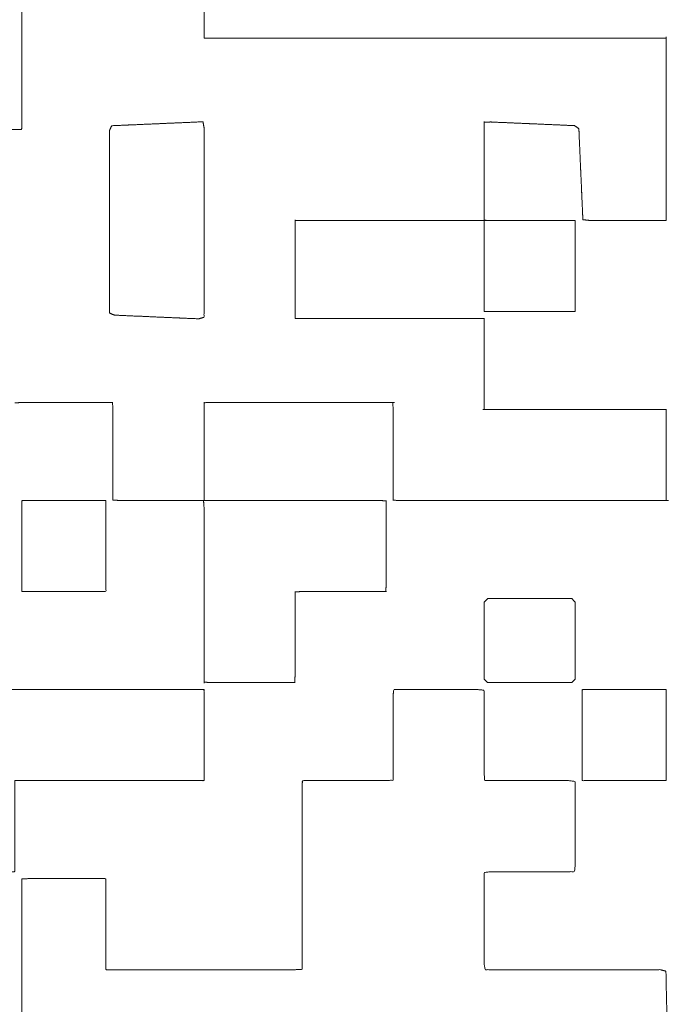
# Model space of a CAD drawing. Header units: millimetres. Extents: x 4 to 1188, y 1 to 840.
# Tile 44 of 123: x 413.11 to 413.906, y 273.614 to 274.816. Entities that reach past the tile are written whole.
import ezdxf

# ---------------------------------------------------------------- set-up
doc = ezdxf.new("R2010")
doc.units = ezdxf.units.MM
doc.layers.add('1', color=7, linetype='Continuous', true_color=0xffffff)

msp = doc.modelspace()

# ---------------------------------------------------------------- linework, layer by layer
at = {"layer": '1', "color": 154, "linetype": 'Continuous', "lineweight": 13}
for points, knots in [([(413.3344, 274.7934), (413.3344, 275.1267), (413.3344, 275.1096), (413.3344, 275.0925), (413.3344, 275.0754), (413.3344, 275.0583), (413.3344, 275.0413), (413.3344, 275.0242), (413.3344, 275.0071), (413.3344, 274.9985), (413.3344, 274.9814), (413.3344, 274.9729), (413.3344, 274.9558), (413.3344, 274.9472), (413.3344, 274.9301), (413.3344, 274.9216), (413.3344, 274.9045), (413.3344, 274.8959), (413.3344, 274.8788), (413.3344, 274.8617), (413.3344, 274.8447), (413.3344, 274.8361), (413.3344, 274.819), (413.3344, 274.8019), (413.3344, 274.7934)], [0, 0, 0.5, 0.525641, 0.551282, 0.576923, 0.602564, 0.628205, 0.653846, 0.679487, 0.692308, 0.717949, 0.730769, 0.75641, 0.769231, 0.794872, 0.807692, 0.833333, 0.846154, 0.871795, 0.897436, 0.923077, 0.935897, 0.961539, 0.98718, 1, 1]), ([(413.1122, 274.9128), (413.1122, 274.6905), (413.1122, 274.7076), (413.1122, 274.7247), (413.1122, 274.7418), (413.1122, 274.7589), (413.1122, 274.776), (413.1122, 274.7931), (413.1122, 274.8102), (413.1122, 274.8273), (413.1122, 274.8444), (413.1122, 274.8615), (413.1122, 274.8786), (413.1122, 274.8871), (413.1122, 274.9042), (413.1122, 274.9128)], [0, 0, 0.5, 0.538461, 0.576923, 0.615385, 0.653846, 0.692308, 0.730769, 0.769231, 0.807692, 0.846154, 0.884615, 0.923077, 0.942308, 0.980769, 1, 1]), ([(413.8899, 274.7933), (413.3429, 274.7933), (413.36, 274.7933), (413.3685, 274.7933), (413.3856, 274.7933), (413.4027, 274.7933), (413.4113, 274.7933), (413.4284, 274.7933), (413.4455, 274.7933), (413.4626, 274.7933), (413.4711, 274.7933), (413.4882, 274.7933), (413.5053, 274.7933), (413.5224, 274.7933), (413.5395, 274.7933), (413.548, 274.7933), (413.5651, 274.7933), (413.5822, 274.7933), (413.5993, 274.7933), (413.6079, 274.7933), (413.625, 274.7933), (413.6421, 274.7933), (413.6506, 274.7933), (413.6677, 274.7933), (413.6763, 274.7933), (413.6933, 274.7933), (413.7104, 274.7933), (413.7275, 274.7933), (413.7446, 274.7933), (413.7617, 274.7933), (413.7788, 274.7933), (413.7959, 274.7933), (413.8045, 274.7933), (413.8216, 274.7933), (413.8387, 274.7933), (413.8558, 274.7933), (413.8643, 274.7933), (413.8814, 274.7933), (413.8899, 274.7933)], [0, 0, 0.5, 0.515625, 0.523437, 0.539062, 0.554688, 0.5625, 0.578125, 0.59375, 0.609375, 0.617188, 0.632813, 0.648438, 0.664062, 0.679687, 0.6875, 0.703125, 0.71875, 0.734375, 0.742187, 0.757813, 0.773438, 0.78125, 0.796875, 0.804687, 0.820312, 0.835938, 0.851563, 0.867188, 0.882812, 0.898438, 0.914063, 0.921875, 0.9375, 0.953125, 0.96875, 0.976562, 0.992188, 1, 1]), ([(413.8984, 274.5796), (413.8984, 274.7933), (413.8984, 274.7762), (413.8984, 274.7591), (413.8984, 274.7505), (413.8984, 274.7334), (413.8984, 274.7163), (413.8984, 274.6992), (413.8984, 274.6821), (413.8984, 274.665), (413.8984, 274.6479), (413.8984, 274.6309), (413.8984, 274.6138), (413.8984, 274.6052), (413.8984, 274.5881), (413.8984, 274.5796)], [0, 0, 0.5, 0.54, 0.58, 0.6, 0.64, 0.68, 0.72, 0.76, 0.8, 0.84, 0.88, 0.92, 0.94, 0.98, 1, 1]), ([(413.1119, 274.6822), (413.0008, 274.6822), (413.0094, 274.6822), (413.0265, 274.6822), (413.0436, 274.6822), (413.0607, 274.6822), (413.0778, 274.6822), (413.0949, 274.6822), (413.1119, 274.6822)], [0, 0, 0.5, 0.538461, 0.615384, 0.692308, 0.769231, 0.846155, 0.923076, 1, 1]), ([(413.3331, 274.6915), (413.3344, 274.6843), (413.3344, 274.6757), (413.3344, 274.6585), (413.3344, 274.6414), (413.3344, 274.6328), (413.3344, 274.6157), (413.3344, 274.6071), (413.3344, 274.59), (413.3344, 274.5729), (413.3344, 274.5643), (413.3344, 274.5472), (413.3344, 274.53), (413.3344, 274.5215), (413.3344, 274.5043), (413.3344, 274.4872), (413.3344, 274.4701), (413.3344, 274.4529), (413.3281, 274.451), (413.3109, 274.4517), (413.3024, 274.4521), (413.2853, 274.4528), (413.2767, 274.4532), (413.2596, 274.454), (413.251, 274.4543), (413.2339, 274.4551), (413.2253, 274.4555), (413.219, 274.458), (413.219, 274.4751), (413.219, 274.4922), (413.219, 274.5094), (413.219, 274.5265), (413.219, 274.5436), (413.219, 274.5522), (413.219, 274.5694), (413.219, 274.5865), (413.219, 274.5951), (413.219, 274.6122), (413.219, 274.6293), (413.219, 274.6465), (413.219, 274.655), (413.219, 274.6722), (413.219, 274.6807), (413.2218, 274.6866), (413.239, 274.6874), (413.2475, 274.6877), (413.2646, 274.6885), (413.2817, 274.6892), (413.2989, 274.69), (413.316, 274.6907), (413.3331, 274.6915)], [0, 0, 0.010553, 0.022871, 0.047506, 0.072141, 0.084458, 0.109094, 0.121411, 0.146047, 0.170682, 0.182999, 0.207634, 0.232269, 0.244587, 0.269222, 0.293857, 0.318493, 0.343128, 0.352651, 0.377286, 0.389604, 0.414239, 0.426557, 0.451192, 0.463509, 0.488145, 0.500462, 0.510251, 0.534886, 0.559521, 0.584156, 0.608791, 0.633426, 0.645744, 0.670379, 0.695014, 0.707332, 0.731967, 0.756602, 0.781237, 0.793555, 0.81819, 0.830507, 0.839871, 0.864507, 0.876824, 0.90146, 0.926094, 0.95073, 0.975365, 1, 1]), ([(413.6762, 274.5712), (413.6762, 274.6908), (413.6762, 274.6823), (413.6762, 274.6652), (413.6762, 274.6481), (413.6762, 274.631), (413.6762, 274.6139), (413.6762, 274.5968), (413.6762, 274.5797), (413.6762, 274.5712)], [0, 0, 0.5, 0.535714, 0.607143, 0.678572, 0.75, 0.821428, 0.892857, 0.964285, 1, 1]), ([(413.7695, 274.6875), (413.7524, 274.6882), (413.7353, 274.689), (413.7268, 274.6893), (413.7097, 274.6901), (413.6926, 274.6908), (413.6841, 274.6912), (413.6762, 274.6908)], [0, 0, 0.183203, 0.366408, 0.458011, 0.641213, 0.824416, 0.916016, 1, 1]), ([(413.7925, 274.6659), (413.7918, 274.683), (413.7925, 274.6659), (413.7918, 274.683)], [0, 0, 0.249998, 0.749998, 1, 1]), ([(413.7936, 274.6403), (413.794, 274.6318), (413.7948, 274.6147)], [0, 0, 0.333419, 1, 1]), ([(413.7948, 274.6147), (413.7959, 274.5891), (413.7951, 274.6062), (413.7948, 274.6147)], [0, 0, 0.5, 0.833333, 1, 1]), ([(413.7963, 274.5805), (413.7966, 274.572), (413.8043, 274.5711)], [0, 0, 0.524556, 1, 1]), ([(413.4455, 274.477), (413.4455, 274.4599), (413.4455, 274.571), (413.4455, 274.5625), (413.4455, 274.5454), (413.4455, 274.5283), (413.4455, 274.5112), (413.4455, 274.4941), (413.4455, 274.477), (413.4455, 274.4599)], [0, 0, 0.038461, 0.538461, 0.576923, 0.653846, 0.730769, 0.807692, 0.884615, 0.961538, 1, 1]), ([(413.4711, 274.5711), (413.454, 274.5711), (413.6762, 274.5711), (413.6677, 274.5711), (413.6506, 274.5711), (413.6335, 274.5711), (413.6164, 274.5711), (413.6078, 274.5711), (413.5907, 274.5711), (413.5736, 274.5711), (413.5565, 274.5711), (413.548, 274.5711), (413.5309, 274.5711), (413.5138, 274.5711), (413.5052, 274.5711), (413.4881, 274.5711), (413.4711, 274.5711), (413.454, 274.5711)], [0, 0, 0.019231, 0.519231, 0.538462, 0.576923, 0.615385, 0.653846, 0.673077, 0.711539, 0.75, 0.788462, 0.807693, 0.846154, 0.884616, 0.903846, 0.942308, 0.98077, 1, 1]), ([(413.6762, 274.5455), (413.6762, 274.5626), (413.6762, 274.46), (413.6762, 274.4771), (413.6762, 274.4942), (413.6762, 274.5113), (413.6762, 274.5284), (413.6762, 274.5455), (413.6762, 274.5626)], [0, 0, 0.041667, 0.541667, 0.625001, 0.708334, 0.791667, 0.875, 0.958334, 1, 1]), ([(413.7873, 274.5711), (413.6847, 274.5711), (413.6933, 274.5711), (413.7104, 274.5711), (413.7275, 274.5711), (413.7446, 274.5711), (413.7617, 274.5711), (413.7702, 274.5711), (413.7873, 274.5711)], [0, 0, 0.5, 0.541666, 0.625, 0.708333, 0.791667, 0.875001, 0.916666, 1, 1]), ([(413.7873, 274.46), (413.7873, 274.5626), (413.7873, 274.5455), (413.7873, 274.5284), (413.7873, 274.5113), (413.7873, 274.4942), (413.7873, 274.4857), (413.7873, 274.4686), (413.7873, 274.46)], [0, 0, 0.5, 0.583333, 0.666667, 0.75, 0.833334, 0.875, 0.958333, 1, 1]), ([(413.8983, 274.5711), (413.8813, 274.5711), (413.8727, 274.5711), (413.8556, 274.5711), (413.8385, 274.5711), (413.8214, 274.5711), (413.8043, 274.5711), (413.8983, 274.5711)], [0, 0, 0.09091, 0.136364, 0.227273, 0.318183, 0.40909, 0.5, 1, 1]), ([(413.6848, 274.46), (413.7788, 274.46), (413.7617, 274.46), (413.7532, 274.46), (413.7361, 274.46), (413.719, 274.46), (413.7019, 274.46), (413.6848, 274.46)], [0, 0, 0.5, 0.59091, 0.636363, 0.727273, 0.818183, 0.909092, 1, 1]), ([(413.4456, 274.4515), (413.4627, 274.4515), (413.4798, 274.4515), (413.4969, 274.4515), (413.5054, 274.4515), (413.5225, 274.4515), (413.5396, 274.4515), (413.5482, 274.4515), (413.5653, 274.4515), (413.5824, 274.4515), (413.5995, 274.4515), (413.6166, 274.4515), (413.6251, 274.4515), (413.6422, 274.4515), (413.6593, 274.4515), (413.6678, 274.4515), (413.4456, 274.4515)], [0, 0, 0.038462, 0.076923, 0.115384, 0.134615, 0.173077, 0.211538, 0.230769, 0.269231, 0.307692, 0.346154, 0.384615, 0.403846, 0.442308, 0.480769, 0.5, 1, 1]), ([(413.6762, 274.3487), (413.6762, 274.4513), (413.6762, 274.4342), (413.6762, 274.4171), (413.6762, 274.4), (413.6762, 274.3829), (413.6762, 274.3658), (413.6762, 274.3487)], [0, 0, 0.5, 0.583334, 0.666667, 0.75, 0.833334, 0.916667, 1, 1]), ([(413.1287, 274.3489), (413.1116, 274.3489), (413.2227, 274.3489), (413.2056, 274.3489), (413.1885, 274.3489), (413.18, 274.3489), (413.1629, 274.3489), (413.1458, 274.3489), (413.1287, 274.3489), (413.1116, 274.3489)], [0, 0, 0.038462, 0.538462, 0.615385, 0.692309, 0.73077, 0.807693, 0.884616, 0.961539, 1, 1]), ([(413.3344, 274.2374), (413.3344, 274.3486), (413.3344, 274.3315), (413.3344, 274.3144), (413.3344, 274.2973), (413.3344, 274.2802), (413.3344, 274.2631), (413.3344, 274.246), (413.3344, 274.2374)], [0, 0, 0.5, 0.576923, 0.653846, 0.730769, 0.807692, 0.884615, 0.961538, 1, 1]), ([(413.3426, 274.3489), (413.5648, 274.3489), (413.5563, 274.3489), (413.5392, 274.3489), (413.5221, 274.3489), (413.505, 274.3489), (413.4964, 274.3489), (413.4793, 274.3489), (413.4623, 274.3489), (413.4452, 274.3489), (413.4366, 274.3489), (413.4195, 274.3489), (413.4024, 274.3489), (413.3853, 274.3489), (413.3682, 274.3489), (413.3511, 274.3489), (413.3426, 274.3489)], [0, 0, 0.5, 0.51923, 0.557692, 0.596154, 0.634616, 0.653846, 0.692308, 0.73077, 0.769231, 0.788462, 0.826923, 0.865385, 0.903846, 0.942308, 0.98077, 1, 1]), ([(413.2233, 274.3239), (413.2233, 274.3409), (413.2233, 274.2298), (413.2233, 274.2469), (413.2233, 274.264), (413.2233, 274.2811), (413.2233, 274.2982), (413.2233, 274.3153), (413.2233, 274.3239), (413.2233, 274.3409)], [0, 0, 0.038461, 0.538461, 0.615384, 0.692307, 0.76923, 0.846154, 0.923077, 0.961538, 1, 1]), ([(413.5651, 274.3236), (413.5651, 274.3407), (413.5651, 274.2296), (413.5651, 274.2466), (413.5651, 274.2637), (413.5651, 274.2723), (413.5651, 274.2894), (413.5651, 274.3065), (413.5651, 274.3236), (413.5651, 274.3407)], [0, 0, 0.038461, 0.538461, 0.615384, 0.692308, 0.730769, 0.807692, 0.884615, 0.961538, 1, 1]), ([(413.8901, 274.3404), (413.6764, 274.3404), (413.6935, 274.3404), (413.7106, 274.3404), (413.7277, 274.3404), (413.7362, 274.3404), (413.7533, 274.3404), (413.7704, 274.3404), (413.7875, 274.3404), (413.8046, 274.3404), (413.8217, 274.3404), (413.8388, 274.3404), (413.8559, 274.3404), (413.873, 274.3404), (413.8901, 274.3404)], [0, 0, 0.5, 0.54, 0.580001, 0.620001, 0.64, 0.680001, 0.720001, 0.76, 0.8, 0.84, 0.88, 0.920001, 0.96, 1, 1]), ([(413.8984, 274.2376), (413.8984, 274.3402), (413.8984, 274.3231), (413.8984, 274.306), (413.8984, 274.2889), (413.8984, 274.2718), (413.8984, 274.2547), (413.8984, 274.2376)], [0, 0, 0.5, 0.583333, 0.666667, 0.75, 0.833333, 0.916666, 1, 1]), ([(413.1122, 274.2293), (413.1122, 274.2122), (413.1122, 274.2036), (413.1122, 274.1865), (413.1122, 274.1694), (413.1122, 274.1609), (413.1122, 274.1438), (413.1122, 274.1267), (413.1122, 274.1182), (413.1293, 274.1182), (413.1464, 274.1182), (413.1549, 274.1182), (413.172, 274.1182), (413.1806, 274.1182), (413.1977, 274.1182), (413.2147, 274.1182), (413.2147, 274.1353), (413.2147, 274.1523), (413.2147, 274.1694), (413.2147, 274.1865), (413.2147, 274.2036), (413.2147, 274.2207), (413.2147, 274.2293), (413.1977, 274.2293), (413.1806, 274.2293), (413.172, 274.2293), (413.1549, 274.2293), (413.1378, 274.2293), (413.1207, 274.2293), (413.1122, 274.2293), (413.1122, 274.2122)], [0, 0, 0.02, 0.04, 0.08, 0.12, 0.14, 0.18, 0.22, 0.24, 0.28, 0.319999, 0.34, 0.379999, 0.4, 0.439999, 0.48, 0.52, 0.56, 0.6, 0.639999, 0.68, 0.719999, 0.74, 0.78, 0.82, 0.84, 0.879999, 0.92, 0.96, 0.98, 1, 1]), ([(413.2313, 274.2293), (413.3338, 274.2293), (413.3253, 274.2293), (413.3082, 274.2293), (413.2911, 274.2293), (413.274, 274.2293), (413.2569, 274.2293), (413.2398, 274.2293), (413.2313, 274.2293)], [0, 0, 0.5, 0.541666, 0.625, 0.708332, 0.791666, 0.875, 0.958334, 1, 1]), ([(413.3348, 274.2293), (413.3519, 274.2293), (413.369, 274.2293), (413.3861, 274.2293), (413.4032, 274.2293), (413.4202, 274.2293), (413.4373, 274.2293), (413.4459, 274.2293), (413.463, 274.2293), (413.4801, 274.2293), (413.4972, 274.2293), (413.5143, 274.2293), (413.5228, 274.2293), (413.5399, 274.2293), (413.5485, 274.2293), (413.3348, 274.2293)], [0, 0, 0.04, 0.079999, 0.12, 0.16, 0.2, 0.239999, 0.26, 0.3, 0.339999, 0.379999, 0.419999, 0.439999, 0.479999, 0.5, 1, 1]), ([(413.5566, 274.1263), (413.5566, 274.2288), (413.5566, 274.2117), (413.5566, 274.1947), (413.5566, 274.1776), (413.5566, 274.169), (413.5566, 274.1519), (413.5566, 274.1348), (413.5566, 274.1263)], [0, 0, 0.5, 0.583333, 0.666667, 0.75, 0.791666, 0.875, 0.958333, 1, 1]), ([(413.5734, 274.2293), (413.8982, 274.2293), (413.8811, 274.2293), (413.8726, 274.2293), (413.8555, 274.2293), (413.8384, 274.2293), (413.8213, 274.2293), (413.8042, 274.2293), (413.7871, 274.2293), (413.77, 274.2293), (413.7529, 274.2293), (413.7358, 274.2293), (413.7187, 274.2293), (413.7016, 274.2293), (413.6845, 274.2293), (413.676, 274.2293), (413.6589, 274.2293), (413.6418, 274.2293), (413.6247, 274.2293), (413.6076, 274.2293), (413.599, 274.2293), (413.5819, 274.2293), (413.5734, 274.2293)], [0, 0, 0.5, 0.526316, 0.539473, 0.56579, 0.592106, 0.618421, 0.644737, 0.671053, 0.697369, 0.723684, 0.75, 0.776316, 0.802632, 0.828947, 0.842105, 0.868421, 0.894737, 0.921053, 0.947368, 0.960526, 0.986842, 1, 1]), ([(413.3344, 274.2042), (413.3344, 274.2213), (413.3344, 274.0076), (413.3344, 274.0247), (413.3344, 274.0418), (413.3344, 274.0503), (413.3344, 274.0674), (413.3344, 274.0845), (413.3344, 274.1016), (413.3344, 274.1187), (413.3344, 274.1358), (413.3344, 274.1529), (413.3344, 274.17), (413.3344, 274.1871), (413.3344, 274.2042), (413.3344, 274.2213)], [0, 0, 0.02, 0.52, 0.56, 0.6, 0.62, 0.66, 0.7, 0.74, 0.78, 0.82, 0.86, 0.9, 0.94, 0.98, 1, 1]), ([(413.4455, 274.0151), (413.4455, 274.1177), (413.4455, 274.1006), (413.4455, 274.0835), (413.4455, 274.075), (413.4455, 274.0579), (413.4455, 274.0408), (413.4455, 274.0237), (413.4455, 274.0151)], [0, 0, 0.5, 0.583334, 0.666666, 0.708333, 0.791667, 0.874999, 0.958333, 1, 1]), ([(413.4536, 274.1182), (413.5562, 274.1182), (413.5476, 274.1182), (413.5305, 274.1182), (413.5134, 274.1182), (413.4963, 274.1182), (413.4878, 274.1182), (413.4707, 274.1182), (413.4536, 274.1182)], [0, 0, 0.5, 0.541666, 0.625, 0.708333, 0.791667, 0.833333, 0.916666, 1, 1]), ([(413.6762, 274.1053), (413.6762, 274.0882), (413.6762, 274.0797), (413.6762, 274.0626), (413.6762, 274.0455), (413.6762, 274.0284), (413.6762, 274.0113), (413.6805, 274.0071), (413.6891, 274.0071), (413.7062, 274.0071), (413.7147, 274.0071), (413.7318, 274.0071), (413.7489, 274.0071), (413.766, 274.0071), (413.7831, 274.0071), (413.7873, 274.0113), (413.7873, 274.0284), (413.7873, 274.037), (413.7873, 274.0541), (413.7873, 274.0712), (413.7873, 274.0882), (413.7873, 274.1053), (413.7831, 274.1096), (413.7745, 274.1096), (413.7574, 274.1096), (413.7403, 274.1096), (413.7232, 274.1096), (413.7062, 274.1096), (413.6891, 274.1096), (413.6805, 274.1096), (413.6762, 274.1053)], [0, 0, 0.04096, 0.06144, 0.102399, 0.143359, 0.184319, 0.225279, 0.239761, 0.26024, 0.3012, 0.32168, 0.36264, 0.403599, 0.444559, 0.485519, 0.5, 0.54096, 0.56144, 0.6024, 0.643359, 0.684319, 0.725279, 0.73976, 0.76024, 0.801199, 0.84216, 0.88312, 0.924079, 0.965039, 0.985518, 1, 1]), ([(413.9023, 273.4494), (413.9, 273.5606), (413.8998, 273.5692), (413.8994, 273.5863), (413.8991, 273.6034), (413.8987, 273.6205), (413.8985, 273.629), (413.8982, 273.6461), (413.898, 273.6547), (413.8914, 273.6567), (413.8743, 273.6567), (413.8572, 273.6567), (413.8401, 273.6567), (413.8229, 273.6567), (413.8144, 273.6567), (413.7973, 273.6567), (413.7802, 273.6567), (413.7631, 273.6567), (413.746, 273.6567), (413.7288, 273.6567), (413.7117, 273.6567), (413.6946, 273.6567), (413.6775, 273.6567), (413.6762, 273.6639), (413.6762, 273.681), (413.6762, 273.6982), (413.6762, 273.7153), (413.6762, 273.7324), (413.6762, 273.7495), (413.6762, 273.7666), (413.6762, 273.7751), (413.6836, 273.7763), (413.6922, 273.7763), (413.7093, 273.7763), (413.7264, 273.7763), (413.7435, 273.7763), (413.7606, 273.7763), (413.7777, 273.7763), (413.7863, 273.7763), (413.7873, 273.7838), (413.7873, 273.7923), (413.7873, 273.8095), (413.7873, 273.818), (413.7873, 273.8351), (413.7873, 273.8522), (413.7873, 273.8693), (413.7873, 273.8864), (413.7798, 273.8874), (413.7626, 273.8874), (413.7455, 273.8874), (413.737, 273.8874), (413.7199, 273.8874), (413.7028, 273.8874), (413.6942, 273.8874), (413.6771, 273.8874), (413.6762, 273.8951), (413.6762, 273.9037), (413.6762, 273.9208), (413.6762, 273.9293), (413.6762, 273.9464), (413.6762, 273.9635), (413.6762, 273.9806), (413.6762, 273.9977), (413.6685, 273.9985), (413.6599, 273.9985), (413.6428, 273.9985), (413.6342, 273.9985), (413.6171, 273.9985), (413.6, 273.9985), (413.5829, 273.9985), (413.5658, 273.9985), (413.5651, 273.9906), (413.5651, 273.9735), (413.5651, 273.9564), (413.5651, 273.9393), (413.5651, 273.9307), (413.5651, 273.9136), (413.5651, 273.9051), (413.5651, 273.888), (413.5571, 273.8874), (413.5486, 273.8874), (413.5315, 273.8874), (413.5229, 273.8874), (413.5058, 273.8874), (413.4973, 273.8874), (413.4802, 273.8874), (413.4716, 273.8874), (413.4545, 273.8874), (413.454, 273.8793), (413.454, 273.8708), (413.454, 273.8537), (413.454, 273.8451), (413.454, 273.828), (413.454, 273.8109), (413.454, 273.7938), (413.454, 273.7852), (413.454, 273.7681), (413.454, 273.7596), (413.454, 273.7425), (413.454, 273.7253), (413.454, 273.7082), (413.454, 273.6911), (413.454, 273.674), (413.454, 273.6569), (413.4457, 273.6567), (413.4372, 273.6567), (413.4201, 273.6567), (413.403, 273.6567), (413.3859, 273.6567), (413.3687, 273.6567), (413.3516, 273.6567), (413.3345, 273.6567), (413.326, 273.6567), (413.3089, 273.6567), (413.2918, 273.6567), (413.2832, 273.6567), (413.2661, 273.6567), (413.249, 273.6567), (413.2319, 273.6567), (413.2148, 273.6567), (413.2147, 273.6652), (413.2147, 273.6823), (413.2147, 273.6994), (413.2147, 273.7165), (413.2147, 273.7336), (413.2147, 273.7507), (413.2147, 273.7593), (413.2147, 273.7678), (413.1976, 273.7678), (413.1805, 273.7678), (413.1719, 273.7678), (413.1548, 273.7678), (413.1377, 273.7678), (413.1206, 273.7678), (413.1122, 273.7676), (413.1122, 273.7505), (413.1122, 273.7334), (413.1122, 273.7163), (413.1122, 273.6992), (413.1122, 273.6821), (413.1122, 273.665), (413.1122, 273.6478), (413.1122, 273.6307), (413.1122, 273.6136), (413.1122, 273.6051), (413.1122, 273.588), (413.1122, 273.5794), (413.1122, 273.5623), (413.1122, 273.5537), (413.1126, 273.5456), (413.1297, 273.5456), (413.1382, 273.5456), (413.1553, 273.5456), (413.1724, 273.5456), (413.1895, 273.5456), (413.2067, 273.5456), (413.2152, 273.5456), (413.2233, 273.5451), (413.2233, 273.528), (413.2233, 273.5109), (413.2233, 273.4938), (413.2233, 273.4767), (413.2233, 273.4596), (413.2233, 273.4424), (413.2233, 273.4339), (413.2233, 273.4168), (413.2233, 273.3997), (413.2233, 273.3826), (413.2233, 273.3655), (413.2233, 273.3484), (413.2233, 273.3312), (413.2233, 273.3227), (413.2226, 273.3148), (413.2055, 273.3148), (413.1969, 273.3148), (413.1798, 273.3148), (413.1627, 273.3148), (413.1542, 273.3148), (413.1371, 273.3148), (413.12, 273.3148), (413.1029, 273.3148), (413.0857, 273.3148), (413.0686, 273.3148), (413.0601, 273.3148), (413.043, 273.3148), (413.0344, 273.3148), (413.0173, 273.3148), (413.0002, 273.3148), (412.9925, 273.3157), (412.9925, 273.3328), (412.9925, 273.3499), (412.9925, 273.367), (412.9925, 273.3841), (412.9925, 273.4013), (412.9925, 273.4098), (412.9925, 273.4269), (412.9925, 273.444), (412.9925, 273.4611), (412.9925, 273.4782), (412.9925, 273.4953), (412.9925, 273.5125), (412.9925, 273.5296), (412.9925, 273.5381), (412.9914, 273.5456), (412.9829, 273.5456), (412.9658, 273.5456), (412.9487, 273.5456), (412.9401, 273.5456), (412.923, 273.5456), (412.9059, 273.5456), (412.8888, 273.5456), (412.8717, 273.5456), (412.8631, 273.5456), (412.846, 273.5456), (412.8289, 273.5456), (412.8118, 273.5456), (412.7947, 273.5456), (412.7861, 273.5456), (412.769, 273.5456), (412.7519, 273.5456), (412.7348, 273.5456), (412.7263, 273.5456), (412.7092, 273.5456), (412.692, 273.5456), (412.6749, 273.5456), (412.6578, 273.5456), (412.6507, 273.5441), (412.6507, 273.527), (412.6507, 273.5185), (412.6507, 273.5014), (412.6507, 273.4843), (412.6507, 273.4757), (412.6507, 273.4586), (412.6507, 273.4415), (412.6522, 273.4345), (412.6608, 273.4345), (412.6779, 273.4345), (412.695, 273.4345), (412.7121, 273.4345), (412.7206, 273.4345), (412.7378, 273.4345), (412.7549, 273.4345), (412.7634, 273.4345), (412.7703, 273.4328), (412.7703, 273.4157), (412.7703, 273.3986), (412.7703, 273.3815), (412.7703, 273.3644), (412.7703, 273.3473), (412.7703, 273.3387), (412.7703, 273.3216), (412.7686, 273.3148), (412.7515, 273.3148), (412.7344, 273.3148), (412.7258, 273.3148), (412.7087, 273.3148), (412.6916, 273.3148), (412.6831, 273.3148), (412.666, 273.3148), (412.6574, 273.3148), (412.6507, 273.3167), (412.6507, 273.3338), (412.6507, 273.3509), (412.6507, 273.368), (412.6507, 273.3765), (412.6507, 273.3937), (412.6507, 273.4108), (412.6507, 273.4193), (412.6487, 273.4259), (412.6402, 273.4259), (412.6231, 273.4259), (412.606, 273.4259), (412.5889, 273.4259), (412.5718, 273.4259), (412.5546, 273.4259), (412.5375, 273.4259), (412.5204, 273.4259), (412.5033, 273.4259), (412.4862, 273.4259), (412.4691, 273.4259), (412.452, 273.4259), (412.4349, 273.4259), (412.4285, 273.4238), (412.4285, 273.4067), (412.4285, 273.3895), (412.4285, 273.3724), (412.4285, 273.3639), (412.4285, 273.3468), (412.4285, 273.3297), (412.4307, 273.3234), (412.4478, 273.3234), (412.4564, 273.3234), (412.4735, 273.3234), (412.4821, 273.3234), (412.4992, 273.3234), (412.5163, 273.3234), (412.5334, 273.3234), (412.5396, 273.321), (412.5396, 273.3039), (412.5396, 273.2868), (412.5396, 273.2782), (412.5396, 273.2611), (412.5396, 273.244), (412.5396, 273.2269), (412.5396, 273.2098), (412.5421, 273.2037), (412.5506, 273.2037), (412.5677, 273.2037), (412.5848, 273.2037), (412.5934, 273.2037), (412.6105, 273.2037), (412.6276, 273.2037), (412.6447, 273.2037), (412.6507, 273.2012), (412.6507, 273.1926), (412.6507, 273.1755), (412.6507, 273.1584), (412.6507, 273.1413), (412.6507, 273.1242), (412.6507, 273.1156), (412.6507, 273.0985), (412.6534, 273.0926), (412.6619, 273.0926), (412.679, 273.0926), (412.6961, 273.0926), (412.7047, 273.0926), (412.7218, 273.0926), (412.7389, 273.0926), (412.756, 273.0926), (412.7646, 273.0926), (412.7703, 273.0898), (412.7703, 273.0727), (412.7703, 273.0556), (412.7703, 273.0385), (412.7703, 273.0214), (412.7703, 273.0043), (412.7703, 272.9872), (412.7732, 272.9815), (412.7818, 272.9815), (412.7989, 272.9815), (412.816, 272.9815), (412.8331, 272.9815), (412.8502, 272.9815), (412.8673, 272.9815), (412.8729, 272.9845), (412.8729, 273.0016), (412.8729, 273.0101), (412.8729, 273.0273), (412.8729, 273.0358), (412.8729, 273.0529), (412.8729, 273.07), (412.8729, 273.0871), (412.876, 273.0926), (412.8845, 273.0926), (412.9016, 273.0926), (412.9187, 273.0926), (412.9273, 273.0926), (412.9444, 273.0926), (412.953, 273.0926), (412.9701, 273.0926), (412.9872, 273.0926), (412.9925, 273.0958), (412.9925, 273.1129), (412.9925, 273.13), (412.9925, 273.1471), (412.9925, 273.1642), (412.9925, 273.1813), (412.9925, 273.1984), (412.9958, 273.2037), (413.0129, 273.2037), (413.0215, 273.2037), (413.0386, 273.2037), (413.0557, 273.2037), (413.0728, 273.2037), (413.0899, 273.2037), (413.107, 273.2037), (413.1122, 273.2003), (413.1122, 273.1832), (413.1122, 273.1747), (413.1122, 273.1576), (413.1122, 273.1404), (413.1122, 273.1319), (413.1122, 273.1148), (413.1122, 273.0977), (413.1157, 273.0926), (413.1328, 273.0926), (413.1413, 273.0926), (413.1585, 273.0926), (413.1756, 273.0926), (413.1841, 273.0926), (413.2012, 273.0926), (413.2183, 273.0926), (413.2233, 273.089), (413.2233, 273.0805), (413.2233, 273.0634), (413.2233, 273.0462), (413.2233, 273.0291), (413.2233, 273.012), (413.2233, 273.0035), (413.2233, 272.9864), (413.227, 272.9815), (413.2355, 272.9815), (413.2527, 272.9815), (413.2612, 272.9815), (413.2783, 272.9815), (413.2954, 272.9815), (413.3125, 272.9815), (413.3296, 272.9815), (413.3344, 272.9853), (413.3344, 273.0024), (413.3344, 273.0195), (413.3344, 273.0366), (413.3344, 273.0537), (413.3344, 273.0709), (413.3344, 273.088), (413.3383, 273.0926), (413.3554, 273.0926), (413.3725, 273.0926), (413.3896, 273.0926), (413.4067, 273.0926), (413.4238, 273.0926), (413.4409, 273.0926), (413.4455, 273.0966), (413.4455, 273.1137), (413.4455, 273.1308), (413.4455, 273.1479), (413.4455, 273.1651), (413.4455, 273.1822), (413.4455, 273.1993), (413.4414, 273.2037), (413.4243, 273.2037), (413.4072, 273.2037), (413.3901, 273.2037), (413.373, 273.2037), (413.3558, 273.2037), (413.3387, 273.2037), (413.3344, 273.2079), (413.3344, 273.2165), (413.3344, 273.2336), (413.3344, 273.2507), (413.3344, 273.2678), (413.3344, 273.2849), (413.3344, 273.302), (413.3344, 273.3191), (413.3387, 273.3234), (413.3558, 273.3234), (413.3729, 273.3234), (413.39, 273.3234), (413.4071, 273.3234), (413.4157, 273.3234), (413.4328, 273.3234), (413.4499, 273.3234), (413.4585, 273.3234), (413.4756, 273.3234), (413.4927, 273.3234), (413.5098, 273.3234), (413.5183, 273.3234), (413.5355, 273.3234), (413.5526, 273.3234), (413.5566, 273.3279), (413.5566, 273.3364), (413.5566, 273.3535), (413.5566, 273.3707), (413.5566, 273.3878), (413.5566, 273.4049), (413.5566, 273.422), (413.552, 273.4259), (413.5349, 273.4259), (413.5178, 273.4259), (413.5007, 273.4259), (413.4835, 273.4259), (413.4664, 273.4259), (413.4493, 273.4259), (413.4455, 273.4306), (413.4455, 273.4392), (413.4455, 273.4563), (413.4455, 273.4734), (413.4455, 273.4905), (413.4455, 273.5076), (413.4455, 273.5247), (413.4455, 273.5418), (413.4503, 273.5456), (413.4674, 273.5456), (413.4845, 273.5456), (413.5016, 273.5456), (413.5102, 273.5456), (413.5273, 273.5456), (413.5444, 273.5456), (413.5615, 273.5456), (413.5786, 273.5456), (413.5957, 273.5456), (413.6128, 273.5456), (413.63, 273.5456), (413.6471, 273.5456), (413.6642, 273.5456), (413.6727, 273.5456), (413.6898, 273.5456), (413.7069, 273.5456), (413.724, 273.5456), (413.7412, 273.5456), (413.7583, 273.5456), (413.7754, 273.5456), (413.7925, 273.5456), (413.7965, 273.5412), (413.7957, 273.5241), (413.7954, 273.5156), (413.7946, 273.4985), (413.7942, 273.4899), (413.7935, 273.4728), (413.7927, 273.4557), (413.792, 273.4386), (413.7915, 273.4302), (413.783, 273.4298), (413.7659, 273.4291), (413.7488, 273.4283), (413.7317, 273.4276), (413.7146, 273.4268), (413.7061, 273.4264), (413.689, 273.4257), (413.6804, 273.4253), (413.6762, 273.4208), (413.6762, 273.4122), (413.6762, 273.3951), (413.6762, 273.378), (413.6762, 273.3609), (413.6762, 273.3438), (413.6762, 273.3267), (413.6815, 273.3234), (413.6986, 273.3234), (413.7157, 273.3234), (413.7328, 273.3234), (413.7499, 273.3234), (413.767, 273.3234), (413.7841, 273.3234), (413.8012, 273.3234), (413.8183, 273.3234), (413.8354, 273.3234), (413.8526, 273.3234), (413.8697, 273.3234), (413.8868, 273.3234), (413.9039, 273.3234), (413.921, 273.3234), (413.9381, 273.3234), (413.9466, 273.3234), (413.9638, 273.3234), (413.9809, 273.3234), (413.9894, 273.3234), (414.0065, 273.3234), (414.0151, 273.3234), (414.0181, 273.3289), (414.0181, 273.346), (414.0181, 273.3546), (414.0181, 273.3717), (414.0181, 273.3888), (414.0181, 273.4059), (414.0181, 273.423), (414.0117, 273.4254), (413.9946, 273.4262), (413.986, 273.4265), (413.9689, 273.4273), (413.9604, 273.4277), (413.9433, 273.4284), (413.9262, 273.4292), (413.9091, 273.4299), (413.9027, 273.4323), (413.9023, 273.4494), (413.9, 273.5606)], [0, 0, 0.00207, 0.003106, 0.005176, 0.007247, 0.009317, 0.010352, 0.012423, 0.013458, 0.014294, 0.016364, 0.018435, 0.020505, 0.022576, 0.023611, 0.025681, 0.027752, 0.029822, 0.031893, 0.033963, 0.036034, 0.038104, 0.040175, 0.041068, 0.043139, 0.045209, 0.04728, 0.04935, 0.051421, 0.053491, 0.054526, 0.055431, 0.056466, 0.058536, 0.060607, 0.062677, 0.064748, 0.066818, 0.067853, 0.068768, 0.069803, 0.071874, 0.072909, 0.07498, 0.07705, 0.079121, 0.081191, 0.082116, 0.084187, 0.086257, 0.087293, 0.089363, 0.091434, 0.092469, 0.094539, 0.095475, 0.096511, 0.098581, 0.099616, 0.101687, 0.103757, 0.105828, 0.107898, 0.108845, 0.10988, 0.111951, 0.112986, 0.115057, 0.117127, 0.119198, 0.121268, 0.122226, 0.124297, 0.126367, 0.128438, 0.129473, 0.131543, 0.132579, 0.134649, 0.135619, 0.136654, 0.138724, 0.13976, 0.14183, 0.142865, 0.144936, 0.145971, 0.148041, 0.149022, 0.150058, 0.152128, 0.153163, 0.155234, 0.157304, 0.159375, 0.16041, 0.162481, 0.163516, 0.165586, 0.167657, 0.169727, 0.171798, 0.173868, 0.175939, 0.176944, 0.177979, 0.18005, 0.18212, 0.184191, 0.186261, 0.188332, 0.190402, 0.191438, 0.193508, 0.195579, 0.196614, 0.198684, 0.200755, 0.202825, 0.204896, 0.205927, 0.207998, 0.210068, 0.212139, 0.214209, 0.21628, 0.217315, 0.218342, 0.220412, 0.222483, 0.223518, 0.225588, 0.227659, 0.229729, 0.230745, 0.232815, 0.234886, 0.236956, 0.239027, 0.241097, 0.243168, 0.245238, 0.247309, 0.249379, 0.250414, 0.252485, 0.25352, 0.255591, 0.256626, 0.257617, 0.259688, 0.260723, 0.262794, 0.264864, 0.266935, 0.269005, 0.27004, 0.27102, 0.273091, 0.275161, 0.277232, 0.279302, 0.281373, 0.283443, 0.284478, 0.286549, 0.288619, 0.29069, 0.29276, 0.294831, 0.296901, 0.297937, 0.298893, 0.300963, 0.301999, 0.304069, 0.30614, 0.307175, 0.309245, 0.311316, 0.313386, 0.315457, 0.317527, 0.318562, 0.320633, 0.321668, 0.323739, 0.325809, 0.326743, 0.328813, 0.330884, 0.332954, 0.335024, 0.337095, 0.33813, 0.340201, 0.342271, 0.344342, 0.346412, 0.348483, 0.350553, 0.352624, 0.353659, 0.35457, 0.355605, 0.357676, 0.359746, 0.360782, 0.362852, 0.364923, 0.366993, 0.369064, 0.370099, 0.372169, 0.37424, 0.37631, 0.378381, 0.379416, 0.381487, 0.383557, 0.385627, 0.386663, 0.388733, 0.390804, 0.392874, 0.394945, 0.395825, 0.397896, 0.398931, 0.401001, 0.403072, 0.404107, 0.406178, 0.408248, 0.409119, 0.410154, 0.412225, 0.414295, 0.416366, 0.417401, 0.419471, 0.421542, 0.422577, 0.423438, 0.425508, 0.427579, 0.429649, 0.43172, 0.43379, 0.434826, 0.436896, 0.437747, 0.439818, 0.441888, 0.442923, 0.444994, 0.447064, 0.4481, 0.45017, 0.451205, 0.452047, 0.454118, 0.456188, 0.458258, 0.459294, 0.461364, 0.463435, 0.46447, 0.465303, 0.466338, 0.468409, 0.470479, 0.47255, 0.47462, 0.476691, 0.478761, 0.480832, 0.482902, 0.484973, 0.487043, 0.489114, 0.491184, 0.492001, 0.494072, 0.496142, 0.498213, 0.499248, 0.501319, 0.503389, 0.504199, 0.50627, 0.507305, 0.509375, 0.510411, 0.512481, 0.514552, 0.516622, 0.517425, 0.519495, 0.521566, 0.522601, 0.524672, 0.526742, 0.528813, 0.530883, 0.531678, 0.532714, 0.534784, 0.536855, 0.53789, 0.53996, 0.542031, 0.544101, 0.54489, 0.545925, 0.547996, 0.550066, 0.552137, 0.554207, 0.555242, 0.557313, 0.558095, 0.55913, 0.561201, 0.563271, 0.564307, 0.566377, 0.568448, 0.570518, 0.571553, 0.572329, 0.5744, 0.57647, 0.578541, 0.580611, 0.582682, 0.584752, 0.585523, 0.586558, 0.588628, 0.590699, 0.592769, 0.59484, 0.59691, 0.597676, 0.599746, 0.600781, 0.602852, 0.603887, 0.605958, 0.608028, 0.610099, 0.610859, 0.611894, 0.613965, 0.616035, 0.617071, 0.619141, 0.620176, 0.622247, 0.624317, 0.625073, 0.627143, 0.629214, 0.631284, 0.633355, 0.635425, 0.637496, 0.638247, 0.640318, 0.641353, 0.643424, 0.645494, 0.647565, 0.649635, 0.651706, 0.652453, 0.654524, 0.655559, 0.657629, 0.6597, 0.660735, 0.662805, 0.664876, 0.66562, 0.667691, 0.668726, 0.670796, 0.672867, 0.673902, 0.675973, 0.678043, 0.678784, 0.679819, 0.68189, 0.68396, 0.686031, 0.688101, 0.689137, 0.691207, 0.691946, 0.692981, 0.695052, 0.696087, 0.698157, 0.700228, 0.702298, 0.704369, 0.705105, 0.707176, 0.709246, 0.711317, 0.713387, 0.715458, 0.717528, 0.718263, 0.720334, 0.722404, 0.724475, 0.726545, 0.728615, 0.730686, 0.73142, 0.73349, 0.73556, 0.737631, 0.739701, 0.741772, 0.743842, 0.744575, 0.746645, 0.748716, 0.750786, 0.752857, 0.754927, 0.756998, 0.75773, 0.758765, 0.760836, 0.762906, 0.764977, 0.767047, 0.769118, 0.771188, 0.77192, 0.773991, 0.776061, 0.778132, 0.780202, 0.781237, 0.783308, 0.785378, 0.786414, 0.788484, 0.790555, 0.792625, 0.79366, 0.795731, 0.797801, 0.798535, 0.79957, 0.80164, 0.803711, 0.805781, 0.807852, 0.809922, 0.810657, 0.812727, 0.814797, 0.816868, 0.818938, 0.821009, 0.823079, 0.823815, 0.824851, 0.826921, 0.828992, 0.831062, 0.833133, 0.835203, 0.837273, 0.838012, 0.840082, 0.842153, 0.844223, 0.845258, 0.847329, 0.849399, 0.85147, 0.85354, 0.855611, 0.857681, 0.859752, 0.861822, 0.863893, 0.864928, 0.866998, 0.869069, 0.871139, 0.87321, 0.87528, 0.877351, 0.879421, 0.880137, 0.882208, 0.883243, 0.885313, 0.886349, 0.888419, 0.89049, 0.89256, 0.893586, 0.894621, 0.896691, 0.898762, 0.900832, 0.902903, 0.903938, 0.906009, 0.907044, 0.907792, 0.908827, 0.910898, 0.912968, 0.915039, 0.917109, 0.91918, 0.91993, 0.922, 0.924071, 0.926141, 0.928212, 0.930282, 0.932353, 0.934423, 0.936494, 0.938564, 0.940634, 0.942705, 0.944775, 0.946846, 0.948916, 0.950987, 0.952022, 0.954093, 0.956163, 0.957198, 0.959269, 0.960304, 0.961068, 0.963138, 0.964173, 0.966244, 0.968314, 0.970385, 0.972455, 0.973285, 0.975355, 0.97639, 0.978461, 0.979496, 0.981566, 0.983637, 0.985707, 0.986542, 0.988612, 1, 1]), ([(412.9925, 273.9985), (412.9925, 273.9814), (412.9925, 273.9729), (412.9925, 273.9558), (412.9925, 273.9387), (412.9925, 273.9301), (412.9925, 273.9131), (412.9925, 273.9045), (412.9925, 273.8874), (412.9925, 273.8703), (412.9925, 273.8532), (412.9925, 273.8361), (412.9925, 273.819), (412.9925, 273.802), (412.9925, 273.7849), (412.9925, 273.7763), (413.0096, 273.7763), (413.0267, 273.7763), (413.0438, 273.7763), (413.0609, 273.7763), (413.078, 273.7763), (413.0951, 273.7763), (413.1036, 273.7763), (413.1036, 273.7934), (413.1036, 273.8105), (413.1036, 273.819), (413.1036, 273.8361), (413.1036, 273.8532), (413.1036, 273.8618), (413.1036, 273.8789), (413.1036, 273.8874), (413.1122, 273.8874), (413.1293, 273.8874), (413.1464, 273.8874), (413.1549, 273.8874), (413.172, 273.8874), (413.1806, 273.8874), (413.1977, 273.8874), (413.2147, 273.8874), (413.2318, 273.8874), (413.2489, 273.8874), (413.2575, 273.8874), (413.2746, 273.8874), (413.2831, 273.8874), (413.3002, 273.8874), (413.3088, 273.8874), (413.3258, 273.8874), (413.3344, 273.8874), (413.3344, 273.896), (413.3344, 273.9131), (413.3344, 273.9301), (413.3344, 273.9472), (413.3344, 273.9643), (413.3344, 273.9814), (413.3344, 273.9985), (413.3258, 273.9985), (413.3088, 273.9985), (413.3002, 273.9985), (413.2831, 273.9985), (413.2746, 273.9985), (413.2575, 273.9985), (413.2404, 273.9985), (413.2233, 273.9985), (413.2062, 273.9985), (413.1977, 273.9985), (413.1806, 273.9985), (413.172, 273.9985), (413.1549, 273.9985), (413.1464, 273.9985), (413.1293, 273.9985), (413.1207, 273.9985), (413.1036, 273.9985), (413.0951, 273.9985), (413.078, 273.9985), (413.0695, 273.9985), (413.0524, 273.9985), (413.0438, 273.9985), (413.0267, 273.9985), (413.0182, 273.9985), (413.0011, 273.9985), (412.9925, 273.9985), (412.9925, 273.9814)], [0, 0, 0.007576, 0.015151, 0.030303, 0.045454, 0.05303, 0.068182, 0.075758, 0.090909, 0.10606, 0.121212, 0.136364, 0.151515, 0.166667, 0.181818, 0.189394, 0.204545, 0.219697, 0.234848, 0.25, 0.265152, 0.280303, 0.287879, 0.30303, 0.318182, 0.325758, 0.340909, 0.356061, 0.363636, 0.378788, 0.386364, 0.393939, 0.409091, 0.424242, 0.431818, 0.446969, 0.454545, 0.469697, 0.484848, 0.5, 0.515151, 0.522727, 0.537879, 0.545454, 0.560606, 0.568182, 0.583333, 0.590909, 0.598485, 0.613636, 0.628788, 0.643939, 0.659091, 0.674242, 0.689394, 0.69697, 0.712121, 0.719697, 0.734848, 0.742424, 0.757576, 0.772727, 0.787879, 0.80303, 0.810606, 0.825757, 0.833333, 0.848485, 0.856061, 0.871212, 0.878788, 0.893939, 0.901515, 0.916666, 0.924242, 0.939394, 0.94697, 0.962121, 0.969697, 0.984848, 0.992424, 1, 1]), ([(413.3424, 274.0071), (413.445, 274.0071), (413.4365, 274.0071), (413.4194, 274.0071), (413.4023, 274.0071), (413.3852, 274.0071), (413.3766, 274.0071), (413.3595, 274.0071), (413.3424, 274.0071)], [0, 0, 0.5, 0.541666, 0.625, 0.708333, 0.791667, 0.833333, 0.916666, 1, 1]), ([(413.7959, 273.9985), (413.7959, 273.9814), (413.7959, 273.9729), (413.7959, 273.9558), (413.7959, 273.9387), (413.7959, 273.9301), (413.7959, 273.9131), (413.7959, 273.9045), (413.7959, 273.8874), (413.813, 273.8874), (413.8301, 273.8874), (413.8472, 273.8874), (413.8643, 273.8874), (413.8728, 273.8874), (413.8899, 273.8874), (413.8984, 273.8874), (413.8984, 273.9045), (413.8984, 273.9131), (413.8984, 273.9301), (413.8984, 273.9472), (413.8984, 273.9643), (413.8984, 273.9814), (413.8984, 273.9985), (413.8813, 273.9985), (413.8643, 273.9985), (413.8557, 273.9985), (413.8386, 273.9985), (413.8215, 273.9985), (413.8044, 273.9985), (413.7959, 273.9985), (413.7959, 273.9814)], [0, 0, 0.02, 0.04, 0.08, 0.12, 0.14, 0.18, 0.2, 0.24, 0.279999, 0.319999, 0.36, 0.399999, 0.42, 0.459999, 0.48, 0.52, 0.54, 0.58, 0.62, 0.66, 0.7, 0.74, 0.78, 0.82, 0.84, 0.88, 0.92, 0.96, 0.98, 1, 1])]:
    msp.add_open_spline(points, degree=1, knots=knots, dxfattribs=at)
for points in [[(413.3344, 274.7934), (413.3429, 274.7933)], [(413.8984, 274.7933), (413.8899, 274.7933)], [(413.1122, 274.6905), (413.1119, 274.6822)], [(413.7695, 274.6875), (413.7865, 274.6867), (413.7695, 274.6875)], [(413.7865, 274.6867), (413.7918, 274.683)], [(413.7925, 274.6659), (413.7929, 274.6574)], [(413.7929, 274.6574), (413.7936, 274.6403), (413.7929, 274.6574)], [(413.7959, 274.5891), (413.7963, 274.5805)], [(413.8984, 274.5796), (413.8983, 274.5711)], [(413.454, 274.5711), (413.4455, 274.571)], [(413.6762, 274.5712), (413.6847, 274.5711)], [(413.6762, 274.5711), (413.6762, 274.5626)], [(413.7873, 274.5711), (413.7873, 274.5626)], [(413.4455, 274.4599), (413.4456, 274.4515)], [(413.6762, 274.46), (413.6848, 274.46)], [(413.7873, 274.46), (413.7788, 274.46)], [(413.6678, 274.4515), (413.6762, 274.4513)], [(413.1116, 274.3489), (413.1036, 274.3483)], [(413.2227, 274.3489), (413.2233, 274.3409)], [(413.3426, 274.3489), (413.3344, 274.3486)], [(413.5648, 274.3489), (413.5651, 274.3407)], [(413.6762, 274.3487), (413.6764, 274.3404)], [(413.8901, 274.3404), (413.8984, 274.3402)], [(413.3344, 274.2374), (413.3348, 274.2293)], [(413.8984, 274.2376), (413.8982, 274.2293)], [(413.2233, 274.2298), (413.2313, 274.2293)], [(413.3338, 274.2293), (413.3344, 274.2213)], [(413.5485, 274.2293), (413.5566, 274.2288)], [(413.5651, 274.2296), (413.5734, 274.2293)], [(413.4536, 274.1182), (413.4455, 274.1177)], [(413.5566, 274.1263), (413.5562, 274.1182)], [(413.4455, 274.0151), (413.445, 274.0071)], [(413.3344, 274.0076), (413.3424, 274.0071)]]:
    msp.add_open_spline(points, degree=1, dxfattribs=at)

doc.saveas('drawing.dxf')
